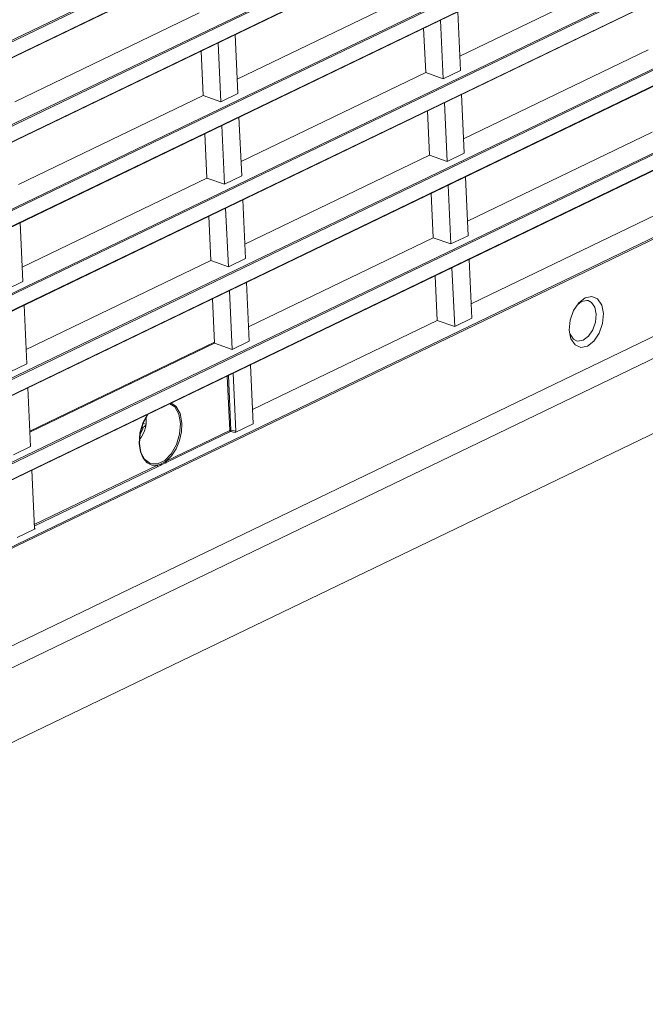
# Model space of a CAD drawing. Header units: millimetres. Extents: x 3925 to 5043, y -86 to 778.
# Tile 82 of 113: x 4871 to 4901, y 20 to 67. Entities that reach past the tile are written whole.
import ezdxf

# ---------------------------------------------------------------- set-up
doc = ezdxf.new("R2010")
doc.units = ezdxf.units.MM
doc.header["$LTSCALE"] = 46.255
for name, color, linetype in [('85-1A626G050DXF_CONTINUOUS_LINE', 7, 'CONTINUOUS'), ('H30-BOTTOM-CDXF_CONTINUOUS_LINE', 7, 'CONTINUOUS'), ('H30-LEFT-COVDXF_CONTINUOUS_LINE', 7, 'CONTINUOUS')]:
    doc.layers.add(name, color=color, linetype=linetype)

msp = doc.modelspace()

# ---------------------------------------------------------------- linework, layer by layer
at = {"layer": '85-1A626G050DXF_CONTINUOUS_LINE', "color": 7, "linetype": 'Continuous', "lineweight": 0}
for p, q in [((4876.6002, 47.0872), (4876.52, 47.0485)), ((4876.5895, 47.2749), (4876.7357, 47.2357)), ((4876.7408, 47.2942), (4876.7357, 47.2357)), ((4876.5199, 46.6266), (4876.4257, 46.4967))]:
    msp.add_line(p, q, dxfattribs=at)
for points in [[(4876.7328, 47.5478), (4876.735, 47.5315), (4876.7403, 47.4719), (4876.743, 47.4124)], [(4876.7366, 47.5548), (4876.7465, 47.4151), (4876.7373, 47.2474)], [(4876.6002, 47.0872), (4876.58, 47.0121), (4876.5541, 46.9389), (4876.5229, 46.8688), (4876.487, 46.8029), (4876.4485, 46.7447)], [(4876.7373, 47.2474), (4876.7088, 47.082), (4876.6625, 46.9224), (4876.599, 46.7693), (4876.5199, 46.6266)], [(4876.7357, 47.2357), (4876.7212, 47.1932), (4876.6935, 47.1538), (4876.653, 47.1181), (4876.6002, 47.0872)], [(4876.743, 47.4124), (4876.7432, 47.3532), (4876.7408, 47.2942)]]:
    msp.add_lwpolyline(points, dxfattribs=at)
at = {"layer": 'H30-BOTTOM-CDXF_CONTINUOUS_LINE', "color": 7, "linetype": 'Continuous', "lineweight": 0}
for p, q in [((4838.5536, 16.7227), (4935.21, 63.2964)), ((4874.1641, 48.286), (4874.1616, 48.3414)), ((4872.0807, 47.2821), (4872.0074, 47.3034))]:
    msp.add_line(p, q, dxfattribs=at)
at = {"layer": 'H30-LEFT-COVDXF_CONTINUOUS_LINE', "color": 7, "linetype": 'Continuous', "lineweight": 0}
for p, q in [((4940.9431, 99.595), (4844.2867, 53.0213)), ((4940.9784, 99.5395), (4844.322, 52.9658)), ((4844.3163, 52.2146), (4941.0121, 98.8071)), ((4844.3246, 52.1973), (4940.9811, 98.7709)), ((4941.1246, 95.6522), (4844.4681, 49.0785)), ((4941.1599, 95.5967), (4844.5034, 49.023)), ((4844.4978, 48.2719), (4941.1936, 94.8643)), ((4844.5061, 48.2545), (4941.1625, 94.8281)), ((4941.306, 91.7094), (4844.6496, 45.1357)), ((4941.3414, 91.6539), (4844.6849, 45.0803)), ((4844.6792, 44.3291), (4941.3751, 90.9215)), ((4844.6875, 44.3117), (4941.344, 90.8854)), ((4941.4875, 87.7666), (4844.8311, 41.193)), ((4941.5228, 87.7111), (4844.8664, 41.1375)), ((4844.8607, 40.3863), (4941.5565, 86.9787)), ((4844.869, 40.3689), (4941.5254, 86.9426)), ((4941.669, 83.8238), (4845.0125, 37.2502)), ((4941.7043, 83.7684), (4845.0478, 37.1947)), ((4845.0421, 36.4435), (4941.738, 83.036)), ((4845.0504, 36.4261), (4941.7069, 82.9998)), ((4941.8504, 79.8811), (4845.194, 33.3074)), ((4941.8857, 79.8256), (4845.2293, 33.2519)), ((4845.2236, 32.5007), (4941.9194, 79.0932)), ((4845.2319, 32.4834), (4941.8883, 79.057)), ((4942.0319, 75.9383), (4845.3754, 29.3646)), ((4942.0672, 75.8828), (4845.4107, 29.3091)), ((4942.2768, 71.3273), (4845.6204, 24.7537)), ((4941.6328, 69.9654), (4844.9764, 23.3918)), ((4891.7207, 64.8061), (4900.5408, 69.056)), ((4881.0899, 63.7139), (4889.91, 67.9638)), ((4870.4591, 62.6217), (4879.2792, 66.8716)), ((4891.6231, 66.9275), (4891.7522, 64.1211)), ((4890.933, 63.7264), (4890.8038, 66.5327)), ((4880.9923, 65.8353), (4881.1214, 63.0289)), ((4889.9939, 66.1424), (4890.0915, 64.021)), ((4880.3022, 62.6342), (4880.173, 65.4405)), ((4879.3631, 65.0502), (4879.4607, 62.9288)), ((4891.9022, 60.8633), (4900.7223, 65.1132)), ((4881.2714, 59.7711), (4890.0915, 64.021)), ((4890.0915, 64.021), (4890.933, 63.7264)), ((4891.7522, 64.1211), (4890.933, 63.7264)), ((4881.1214, 63.0289), (4880.3022, 62.6342)), ((4870.6406, 58.6789), (4879.4607, 62.9288)), ((4879.4607, 62.9288), (4880.3022, 62.6342)), ((4891.1144, 59.7836), (4890.9853, 62.5899)), ((4891.8045, 62.9847), (4891.9337, 60.1783)), ((4890.1753, 62.1997), (4890.2729, 60.0782)), ((4881.1737, 61.8925), (4881.3029, 59.0861)), ((4880.4836, 58.6914), (4880.3545, 61.4977)), ((4892.0836, 56.9205), (4900.9038, 61.1705)), ((4879.5445, 61.1074), (4879.6421, 58.986)), ((4891.9337, 60.1783), (4891.1144, 59.7836)), ((4881.4528, 55.8283), (4890.2729, 60.0782)), ((4890.2729, 60.0782), (4891.1144, 59.7836)), ((4870.822, 54.7361), (4879.6421, 58.986)), ((4879.6421, 58.986), (4880.4836, 58.6914)), ((4881.3029, 59.0861), (4880.4836, 58.6914)), ((4891.986, 59.0419), (4892.1152, 56.2356)), ((4891.2959, 55.8408), (4891.1667, 58.6472)), ((4881.3552, 57.9497), (4881.4843, 55.1434)), ((4890.3568, 58.2569), (4890.4544, 56.1355)), ((4880.6651, 54.7486), (4880.5359, 57.555)), ((4879.726, 57.1647), (4879.8236, 55.0433)), ((4892.2651, 52.9777), (4901.0852, 57.2277)), ((4870.7244, 56.8575), (4870.8535, 54.0512)), ((4881.6343, 51.8855), (4890.4544, 56.1355)), ((4890.4544, 56.1355), (4891.2959, 55.8408)), ((4892.1152, 56.2356), (4891.2959, 55.8408)), ((4871.0035, 50.7933), (4879.8236, 55.0433)), ((4879.8236, 55.0433), (4880.6651, 54.7486)), ((4881.4843, 55.1434), (4880.6651, 54.7486)), ((4892.1675, 55.0991), (4892.2966, 52.2928)), ((4891.4774, 51.898), (4891.3482, 54.7044)), ((4890.5382, 54.3141), (4890.6359, 52.1927)), ((4870.8535, 54.0512), (4870.0343, 53.6564)), ((4880.8466, 50.8058), (4880.7174, 53.6122)), ((4881.5367, 54.0069), (4881.6658, 51.2006)), ((4879.9074, 53.2219), (4880.0051, 51.1005)), ((4897.4044, 53.0341), (4897.7132, 53.273)), ((4897.5348, 53.0971), (4897.788, 53.1473)), ((4897.7132, 53.273), (4898.0297, 53.3357)), ((4897.788, 53.1473), (4897.8566, 53.134)), ((4870.9058, 52.9147), (4871.035, 50.1084)), ((4897.1515, 52.6568), (4897.4044, 53.0341)), ((4897.3517, 52.9555), (4897.5348, 53.0971)), ((4881.8157, 47.9427), (4890.6359, 52.1927)), ((4890.6359, 52.1927), (4891.4774, 51.898)), ((4892.2966, 52.2928), (4891.4774, 51.898)), ((4896.9704, 51.5408), (4896.95, 51.7254)), ((4897.0324, 51.3138), (4896.9704, 51.5408)), ((4880.0025, 51.1559), (4871.1824, 46.9059)), ((4871.1849, 46.8505), (4880.0051, 51.1005)), ((4879.649, 50.9856), (4879.6516, 50.9301)), ((4880.0051, 51.1005), (4880.8466, 50.8058)), ((4881.6658, 51.2006), (4880.8466, 50.8058)), ((4878.7678, 50.5043), (4878.7653, 50.5597)), ((4871.035, 50.1084), (4870.2158, 49.7136)), ((4881.7181, 50.0641), (4881.8473, 47.2578)), ((4880.7348, 46.9385), (4880.6154, 49.5328)), ((4880.7862, 46.9465), (4880.6661, 49.5572)), ((4881.0219, 46.9052), (4880.8948, 49.6674)), ((4871.0873, 48.9719), (4871.2165, 46.1656)), ((4875.9442, 49.2004), (4876.0249, 49.1827)), ((4881.8473, 47.2578), (4880.9898, 46.8446)), ((4880.7348, 46.9385), (4877.6965, 45.4745)), ((4880.7701, 46.8831), (4877.7318, 45.4191)), ((4880.9898, 46.8446), (4880.7701, 46.8831)), ((4881.0219, 46.9052), (4880.7862, 46.9465)), ((4871.2165, 46.1656), (4870.3972, 45.7708)), ((4876.4626, 45.9222), (4876.4064, 46.2949)), ((4876.5905, 45.6157), (4876.4626, 45.9222)), ((4877.2839, 45.2757), (4871.3922, 42.4368)), ((4877.3192, 45.2202), (4871.3955, 42.3659)), ((4871.2728, 45.0311), (4871.3999, 42.2689)), ((4871.4361, 42.2412), (4870.5787, 41.8281)), ((4871.4361, 42.2412), (4871.4214, 42.2568))]:
    msp.add_line(p, q, dxfattribs=at)
for points in [[(4897.8566, 53.134), (4898.0091, 53.0492), (4898.1644, 52.8178), (4898.2304, 52.4885)], [(4898.0297, 53.3357), (4898.3061, 53.213), (4898.5003, 52.9238), (4898.5827, 52.5122)], [(4896.95, 51.7254), (4896.9917, 52.1969), (4897.1515, 52.6568)], [(4898.5827, 52.5122), (4898.5409, 52.0407), (4898.3811, 51.5808), (4898.1278, 51.203), (4897.8194, 50.9646), (4897.503, 50.9019), (4897.2265, 51.0246), (4897.0324, 51.3138)], [(4898.2304, 52.4885), (4898.197, 52.1113), (4898.0692, 51.7434), (4897.8665, 51.4411), (4897.6198, 51.2504), (4897.3666, 51.2003), (4897.298, 51.2136)], [(4897.298, 51.2136), (4897.1455, 51.2984), (4896.9902, 51.5298), (4896.9859, 51.545)], [(4877.8731, 48.2115), (4878.1051, 48.0565), (4878.2957, 47.7196), (4878.3771, 47.2712)], [(4877.9339, 48.2407), (4878.162, 48.0894), (4878.3597, 47.7409), (4878.4442, 47.2769)], [(4876.4064, 46.2949), (4876.4448, 46.8153), (4876.6014, 47.334), (4876.807, 47.6977)], [(4876.8143, 47.7013), (4876.5913, 47.2813), (4876.452, 46.7945), (4876.4185, 46.3082)], [(4878.3771, 47.2712), (4878.3396, 46.7656), (4878.1876, 46.2636), (4877.9395, 45.8258), (4877.6252, 45.505), (4877.2827, 45.34), (4876.9531, 45.3505), (4876.9087, 45.3669)], [(4878.4442, 47.2769), (4878.4241, 46.8685), (4878.3295, 46.4545), (4878.1678, 46.0654), (4877.9513, 45.7307), (4877.6965, 45.4745)], [(4880.7862, 46.9465), (4880.7675, 46.9463), (4880.7495, 46.9436), (4880.7348, 46.9385)], [(4880.7348, 46.9385), (4880.74, 46.9161), (4880.7528, 46.8959), (4880.7701, 46.8831)], [(4880.7701, 46.8831), (4880.7771, 46.899), (4880.783, 46.9222), (4880.7862, 46.9465)], [(4876.4185, 46.3082), (4876.4915, 45.8842), (4876.6602, 45.5596), (4876.9087, 45.3669)], [(4877.2839, 45.2757), (4877.0174, 45.2805), (4876.7803, 45.3964), (4876.5905, 45.6157)], [(4877.6965, 45.4745), (4877.6183, 45.4283), (4877.5483, 45.3908), (4877.4874, 45.3605), (4877.4265, 45.3322), (4877.3589, 45.3035), (4877.2839, 45.2757)], [(4877.2839, 45.2757), (4877.2892, 45.253), (4877.302, 45.233), (4877.3192, 45.2203)], [(4877.7318, 45.4191), (4877.6493, 45.3808), (4877.5676, 45.3434), (4877.4859, 45.3042), (4877.4031, 45.2623), (4877.3192, 45.2202)], [(4877.6965, 45.4745), (4877.7018, 45.4519), (4877.7145, 45.4318), (4877.7318, 45.4191)]]:
    msp.add_lwpolyline(points, dxfattribs=at)
for centre, major_axis, ratio, start_param, end_param in [((4880.9858, 46.8902), (0.017, 0.0474), 0.6734468, -2.5411617, -1.0218924), ((4871.4359, 42.2886), (0.0199, 0.049), 0.611812, 2.216664, 3.7359333)]:
    msp.add_ellipse(centre, major_axis=major_axis, ratio=ratio, start_param=start_param, end_param=end_param, dxfattribs=at)

doc.saveas('drawing.dxf')
